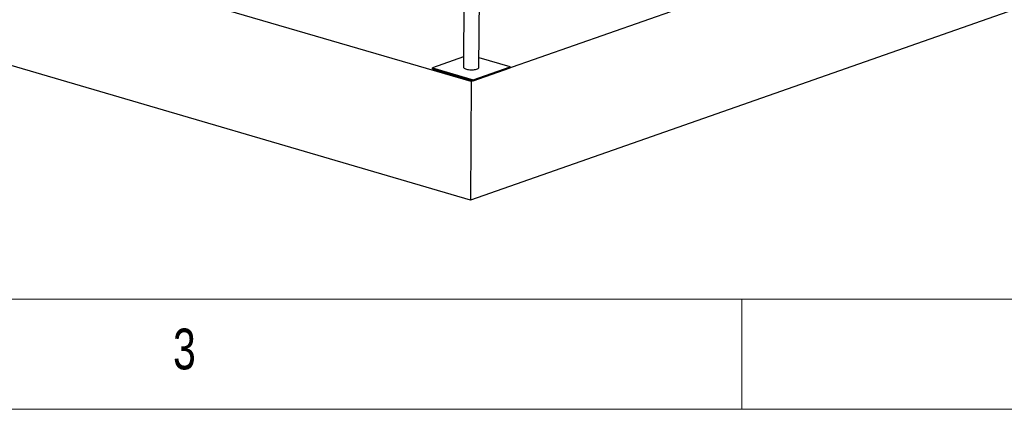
# Model space of a CAD drawing. Header units: millimetres. Extents: x 5 to 589, y 5 to 415.
# Tile 9 of 120: x 114 to 159, y 5 to 23. Entities that reach past the tile are written whole.
import ezdxf

# ---------------------------------------------------------------- set-up
doc = ezdxf.new("R2010")
doc.units = ezdxf.units.MM
doc.layers.add('NOTES', color=6, linetype='Continuous')
doc.layers.add('TRAIT-FORT', color=4, linetype='Continuous', lineweight=25)
doc.styles.add('SLDTEXTSTYLE0', font='TXT', dxfattribs={"width": 0.75})

msp = doc.modelspace()

# ---------------------------------------------------------------- linework, layer by layer
at = {"color": 7, "linetype": 'Continuous', "lineweight": 18}
for p, q in [((10, 10), (584, 10)), ((147, 5), (147, 10)), ((5, 5), (589, 5))]:
    msp.add_line(p, q, dxfattribs=at)
at = {"layer": 'TRAIT-FORT', "color": 4, "linetype": 'Continuous', "lineweight": 25}
for p, q in [((134.711, 19.899), (23.214, 52.574)), ((225.016, 51.563), (134.711, 19.899)), ((134.681, 14.511), (23.184, 47.186)), ((224.986, 46.175), (134.681, 14.511)), ((134.49, 42.919), (134.365, 20.548)), ((135.065, 20.544), (135.19, 42.916)), ((134.367, 21.023), (132.95, 20.525)), ((136.48, 20.567), (135.067, 20.981)), ((132.949, 20.478), (132.95, 20.525)), ((132.949, 20.478), (134.808, 19.933)), ((132.95, 20.525), (134.808, 19.981)), ((134.808, 19.981), (136.48, 20.567)), ((134.808, 19.933), (136.48, 20.52)), ((136.48, 20.567), (136.48, 20.52)), ((134.711, 19.899), (134.681, 14.511)), ((134.808, 19.981), (134.808, 19.933))]:
    msp.add_line(p, q, dxfattribs=at)
at = {"layer": 'TRAIT-FORT', "color": 4, "linetype": 'Continuous', "lineweight": 25, "flags": 128}
msp.add_lwpolyline([(134.365, 20.548), (134.366, 20.54), (134.374, 20.522), (134.392, 20.505), (134.418, 20.489), (134.451, 20.474), (134.491, 20.461), (134.537, 20.451), (134.588, 20.442), (134.642, 20.437), (134.698, 20.434), (134.754, 20.435), (134.81, 20.438), (134.862, 20.444), (134.911, 20.453), (134.955, 20.464), (134.993, 20.477), (135.023, 20.492), (135.046, 20.508), (135.06, 20.526), (135.065, 20.544), (135.065, 20.544)], dxfattribs=at)

# ---------------------------------------------------------------- texts
at = {"layer": 'NOTES', "color": 211, "insert": (121.167, 8.668), "char_height": 1.852, "attachment_point": 1, "style": 'SLDTEXTSTYLE0'}
msp.add_mtext('3', dxfattribs=at)

doc.saveas('drawing.dxf')
